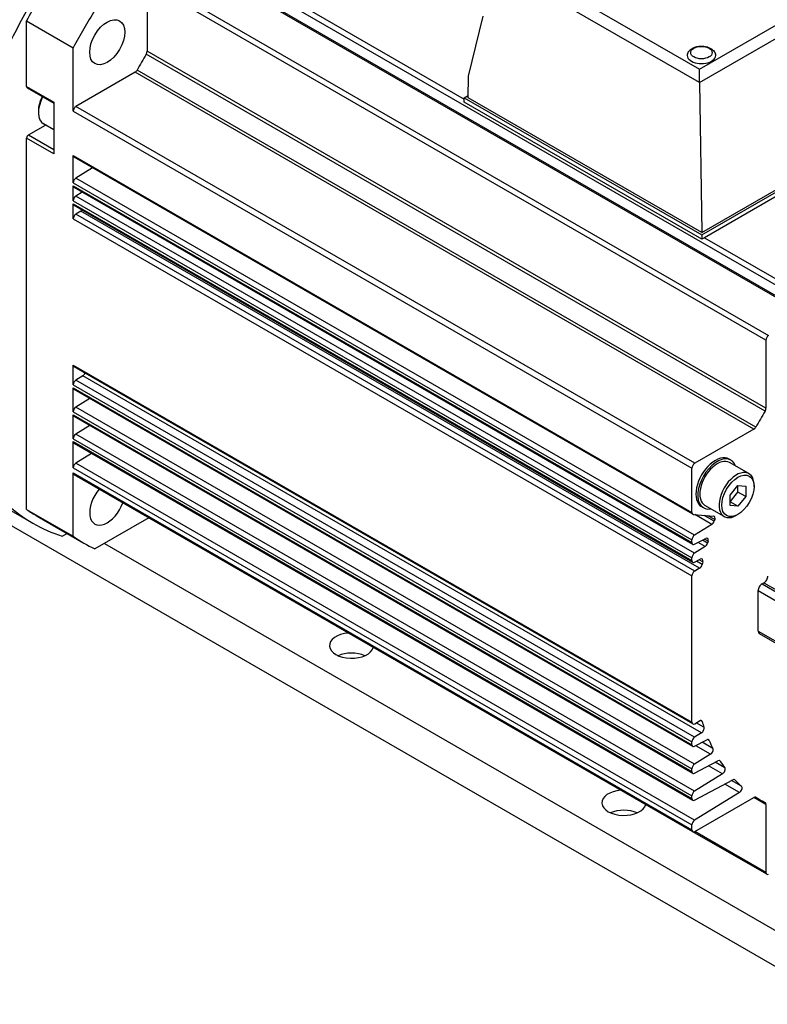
# Model space of a CAD drawing. Extents: x 18241 to 19925, y 5388 to 6587.
# Tile 12 of 23: x 19335 to 19403, y 6371 to 6460. Entities that reach past the tile are written whole.
import ezdxf

# ---------------------------------------------------------------- set-up
doc = ezdxf.new("R2010")
doc.units = 0
doc.header["$LTSCALE"] = 25.4
doc.layers.get('0').update_dxf_attribs({"linetype": 'CONTINUOUS'})

msp = doc.modelspace()

# ---------------------------------------------------------------- linework, layer by layer
for p, q in [((19351.9670491, 6466.641229), (19375.7602106, 6452.9042408)), ((19350.5160147, 6465.8034738), (19406.7310038, 6433.3477347)), ((19406.9060038, 6433.3650698), (19350.6910147, 6465.8208089)), ((19407.9345508, 6433.7568292), (19351.7195617, 6466.2125683)), ((19397.1261163, 6454.4046328), (19377.5520103, 6465.7057481)), ((19378.612509, 6466.3074332), (19397.1260355, 6455.6186436)), ((19397.1260355, 6455.6186436), (19414.7559625, 6465.7972868)), ((19397.1260355, 6454.4156433), (19415.8159766, 6465.2062858)), ((19347.1930966, 6463.8849862), (19403.4080857, 6431.4292471)), ((19346.9456092, 6463.4563255), (19346.9456092, 6457.2546077)), ((19403.1605983, 6431.0005864), (19346.9456092, 6463.4563255)), ((19376.1433862, 6455.0022759), (19377.4733925, 6460.4650107)), ((19335.9854541, 6460.0331927), (19340.2280948, 6457.583703)), ((19335.9854541, 6454.0462024), (19335.9854541, 6460.0331927)), ((19340.2280948, 6451.8212492), (19340.2280948, 6457.583703)), ((19403.0831311, 6424.5464793), (19346.868142, 6457.0022184)), ((19403.1605983, 6424.7988687), (19346.9456092, 6457.2546077)), ((19345.8464273, 6455.3507688), (19340.4755822, 6452.2499099)), ((19402.0614164, 6422.8950297), (19345.8464273, 6455.3507688)), ((19402.2412586, 6423.0883134), (19346.0262695, 6455.5440525)), ((19376.113764, 6453.0255817), (19376.1433862, 6455.0022759)), ((19397.1260355, 6454.4156433), (19397.1260355, 6455.6186436)), ((19335.9854541, 6454.0462024), (19338.4603279, 6452.6173334)), ((19397.1261163, 6454.4046328), (19397.3269674, 6440.778133)), ((19336.0372308, 6453.9317581), (19338.4603279, 6452.5327824)), ((19375.7602106, 6453.0255817), (19376.1168496, 6453.2314873)), ((19338.4603279, 6452.6173334), (19338.4603279, 6447.922478)), ((19396.6905713, 6419.7941708), (19340.4755822, 6452.2499099)), ((19375.7602106, 6452.6173334), (19375.7602106, 6453.0255817)), ((19375.7602106, 6453.0255817), (19397.3269674, 6440.5740088)), ((19397.3269674, 6440.1657605), (19375.7602106, 6452.6173334)), ((19397.3269674, 6440.778133), (19376.113764, 6453.0255817)), ((19337.063792, 6451.8314554), (19337.063792, 6451.6885685)), ((19340.2280948, 6451.8212492), (19396.4430839, 6419.3655101)), ((19397.3269674, 6440.778133), (19416.4188505, 6451.8008368)), ((19397.3269674, 6440.5740088), (19416.7724039, 6451.8008368)), ((19336.1622308, 6449.6575333), (19337.7129298, 6450.5528297)), ((19338.4603279, 6450.1213192), (19337.5297822, 6450.65857)), ((19416.5239348, 6451.2491348), (19397.5754365, 6440.3092142)), ((19336.1622308, 6449.6575333), (19338.4603279, 6448.3307263)), ((19338.4603279, 6447.922478), (19335.9854541, 6449.3513471)), ((19335.9854541, 6415.603473), (19335.9854541, 6449.3513471)), ((19340.2280948, 6445.2990818), (19340.2280948, 6447.7812834)), ((19340.2280948, 6447.7812834), (19396.4430839, 6415.3255443)), ((19396.5155713, 6415.1653223), (19340.3005822, 6447.6210614)), ((19341.9752249, 6446.654206), (19340.466945, 6445.7225818)), ((19340.2280948, 6445.2990818), (19396.4430839, 6412.8433427)), ((19340.2280948, 6443.6660887), (19340.2280948, 6445.0345223)), ((19340.2280948, 6445.0345223), (19396.4430839, 6412.5787832)), ((19396.6819341, 6413.2668427), (19340.466945, 6445.7225818)), ((19396.5155713, 6412.4185613), (19340.3005822, 6444.8743003)), ((19341.04322, 6444.4455382), (19340.466945, 6444.0895886)), ((19340.2280948, 6443.6660887), (19396.4430839, 6411.2103496)), ((19340.2280948, 6442.0232902), (19340.2280948, 6443.4015292)), ((19340.2280948, 6443.4015292), (19396.4430839, 6410.9457901)), ((19396.5155713, 6410.7855681), (19340.3005822, 6443.2413072)), ((19396.6819341, 6411.6338495), (19340.466945, 6444.0895886)), ((19340.9132686, 6442.7046493), (19340.4755822, 6442.4519509)), ((19396.6905713, 6409.9962119), (19340.4755822, 6442.4519509)), ((19397.1282577, 6410.2489102), (19340.9132686, 6442.7046493)), ((19340.2280948, 6442.0232902), (19396.4430839, 6409.5675511)), ((19397.3269674, 6440.5740088), (19397.3269674, 6440.1657605)), ((19397.5754365, 6440.3092142), (19397.3269674, 6440.1657605)), ((19397.5754365, 6440.3092142), (19408.1820382, 6434.1854899)), ((19403.1605983, 6431.0005864), (19403.1605983, 6424.7988687)), ((19340.2280948, 6426.9279087), (19340.2280948, 6428.714396)), ((19340.2280948, 6428.714396), (19396.4430839, 6396.2586569)), ((19396.5155713, 6396.0984349), (19340.3005822, 6428.554174)), ((19341.092893, 6427.7380401), (19340.466945, 6427.3514087)), ((19396.6819341, 6394.8956696), (19340.466945, 6427.3514087)), ((19397.3078821, 6395.282301), (19341.092893, 6427.7380401)), ((19340.2280948, 6426.9279087), (19396.4430839, 6394.4721696)), ((19340.2280948, 6424.478419), (19340.2280948, 6426.6633493)), ((19340.2280948, 6426.6633493), (19396.4430839, 6394.2076102)), ((19396.5155713, 6394.0473882), (19340.3005822, 6426.5031273)), ((19341.7264672, 6425.6798922), (19340.466945, 6424.9019189)), ((19318.0772445, 6425.0211427), (19336.5736576, 6414.3422337)), ((19340.2280948, 6424.478419), (19396.4430839, 6392.0226799)), ((19396.6819341, 6392.4461798), (19340.466945, 6424.9019189)), ((19340.2280948, 6422.0289293), (19340.2280948, 6424.2138595)), ((19340.2280948, 6424.2138595), (19396.4430839, 6391.7581204)), ((19396.5155713, 6391.5978984), (19340.3005822, 6424.0536375)), ((19341.7264672, 6423.2304024), (19340.466945, 6422.4524292)), ((19402.0614164, 6422.8950297), (19396.6905713, 6419.7941708)), ((19340.2280948, 6422.0289293), (19396.4430839, 6389.5731902)), ((19340.2280948, 6419.3753154), (19340.2280948, 6421.7643698)), ((19340.2280948, 6421.7643698), (19396.4430839, 6389.3086307)), ((19396.6819341, 6389.9966901), (19340.466945, 6422.4524292)), ((19396.5155713, 6389.1484087), (19340.3005822, 6421.6041478)), ((19341.897279, 6420.6822944), (19340.466945, 6419.7988153)), ((19399.991181, 6420.0812922), (19399.8144043, 6420.1833543)), ((19340.2280948, 6419.3753154), (19396.4430839, 6386.9195763)), ((19396.6819341, 6387.3430762), (19340.466945, 6419.7988153)), ((19396.4430839, 6415.3255443), (19396.4430839, 6419.3655101)), ((19401.6162702, 6418.8543713), (19399.866181, 6419.8647858)), ((19340.2280948, 6413.1539832), (19340.2280948, 6418.916437)), ((19340.2280948, 6418.916437), (19396.4430839, 6386.4606979)), ((19396.5155713, 6386.3004759), (19340.3005822, 6418.756215)), ((19399.9079072, 6416.8975269), (19400.6150139, 6417.7771798)), ((19400.6150139, 6417.1794628), (19400.6150139, 6417.7771798)), ((19400.6150139, 6417.7771798), (19401.3221207, 6417.7140235)), ((19401.3221207, 6417.7140235), (19401.3221207, 6416.7712145)), ((19402.0822605, 6417.6814859), (19402.0822605, 6417.8243728)), ((19399.9079072, 6416.29981), (19400.6150139, 6417.1794628)), ((19399.9079072, 6415.9547179), (19399.9079072, 6416.8975269)), ((19401.3221207, 6416.7712145), (19400.6150139, 6417.1794628)), ((19401.3221207, 6416.7712145), (19400.6150139, 6415.8915617)), ((19335.9854541, 6415.603473), (19340.2280948, 6413.1539832)), ((19397.491181, 6415.7511652), (19397.3144043, 6415.8532273)), ((19399.3662702, 6414.957257), (19397.616181, 6415.9676715)), ((19400.6150139, 6415.8915617), (19399.9079072, 6416.29981)), ((19400.6150139, 6415.8915617), (19399.9079072, 6415.9547179)), ((19336.9486576, 6414.9917527), (19341.1912983, 6412.542263)), ((19347.090584, 6414.8360056), (19342.2026652, 6412.0139644)), ((19396.5668276, 6415.1495004), (19398.4165323, 6414.9842914)), ((19398.2522832, 6414.2368054), (19396.6905961, 6415.1384458)), ((19398.4675152, 6414.5248357), (19397.5354034, 6415.0629907)), ((19398.5160909, 6414.6710712), (19397.8925113, 6415.0310951)), ((19400.6150139, 6415.1401403), (19400.4912702, 6415.0686969)), ((19464.855665, 6338.9201845), (19334.0409105, 6414.4461182)), ((19398.2522832, 6414.2368054), (19396.6819341, 6413.2668427)), ((19339.2360227, 6413.1589106), (19339.679628, 6413.4150262)), ((19396.4430839, 6412.5787832), (19396.4430839, 6412.8433427)), ((19396.6819341, 6412.4310838), (19397.6879076, 6412.9713189)), ((19397.860751, 6412.5358919), (19397.3867207, 6412.8095734)), ((19397.9096479, 6412.7093301), (19397.5676907, 6412.9067592)), ((19343.0565219, 6412.5069388), (19464.855665, 6342.1861708)), ((19397.6384402, 6412.2246578), (19396.6819341, 6411.6338495)), ((19397.6384402, 6412.2246578), (19396.9922537, 6412.5977338)), ((19396.4430839, 6410.9457901), (19396.4430839, 6411.2103496)), ((19396.6819341, 6410.7980906), (19397.194533, 6411.0733701)), ((19397.421963, 6410.8332692), (19397.0969052, 6411.0209414)), ((19397.1282577, 6410.2489102), (19396.6905713, 6409.9962119)), ((19397.3649894, 6410.5880295), (19396.8473189, 6410.8869067)), ((19396.4430839, 6396.2586569), (19396.4430839, 6409.5675511)), ((19402.807045, 6408.8327042), (19402.9838216, 6408.9347663)), ((19402.807045, 6408.8327042), (19418.3633941, 6399.8512418)), ((19402.9838216, 6408.9347663), (19405.4581644, 6407.5062038)), ((19402.4534916, 6404.5460972), (19402.4534916, 6408.2203318)), ((19402.4534916, 6408.2203318), (19418.0098407, 6399.2388694)), ((19402.4534916, 6404.5460972), (19418.0098407, 6395.5646348)), ((19402.557045, 6404.3172086), (19418.1133941, 6395.3357462)), ((19396.6905713, 6396.11577), (19397.1282577, 6396.3684684)), ((19397.5340049, 6395.7889164), (19396.8292246, 6396.1958215)), ((19397.3649895, 6396.3027028), (19397.2004246, 6396.3977144)), ((19397.3078821, 6395.282301), (19396.6819341, 6394.8956696)), ((19396.4430839, 6394.2076102), (19396.4430839, 6394.4721696)), ((19396.6819341, 6394.0599107), (19397.7802383, 6394.64973)), ((19398.1303922, 6393.3408537), (19396.7871146, 6394.1163954)), ((19398.3470297, 6393.8698582), (19397.3740613, 6394.4316018)), ((19398.0009138, 6394.599028), (19397.8646908, 6394.6776764)), ((19398.1303922, 6393.3408537), (19396.6819341, 6392.4461798)), ((19396.6819341, 6391.6104209), (19398.7989024, 6392.7472905)), ((19399.2195147, 6391.5640859), (19397.9550554, 6392.2941218)), ((19399.4235923, 6392.1135802), (19398.5538818, 6392.6157078)), ((19399.0078305, 6392.7185278), (19398.9082284, 6392.7760331)), ((19396.4430839, 6391.7581204), (19396.4430839, 6392.0226799)), ((19399.2195147, 6391.5640859), (19396.6819341, 6389.9966901)), ((19396.6819341, 6389.1609312), (19400.1474192, 6391.0219911)), ((19400.754749, 6389.8587452), (19399.4182194, 6390.6303909)), ((19400.9411221, 6390.4279058), (19400.0255209, 6390.9565284)), ((19400.3407963, 6391.0131245), (19400.2817514, 6391.0472141)), ((19396.4430839, 6389.3086307), (19396.4430839, 6389.5731902)), ((19400.754749, 6389.8587452), (19396.6819341, 6387.3430762)), ((19396.6905713, 6386.317811), (19402.0614164, 6389.4186699)), ((19403.1605983, 6388.7840569), (19402.0614164, 6389.4186699)), ((19402.6562874, 6389.1797906), (19402.185097, 6389.4518325)), ((19402.2412582, 6389.4330504), (19402.2314368, 6389.4387208)), ((19403.1605983, 6388.7840569), (19403.1605983, 6382.5823391)), ((19396.4430839, 6386.4606979), (19396.4430839, 6386.9195763)), ((19403.2330857, 6382.4221172), (19396.5155713, 6386.3004759)), ((19403.1605983, 6382.5823391), (19396.6905713, 6386.317811))]:
    msp.add_line(p, q)
for centre, major_axis, ratio, start_param, end_param in [((19357.1986576, 6450.0657816), (-20.625, -35.7235479), 0.5773502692, 4.5904302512, 4.8343477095), ((19357.1986576, 6450.0657816), (20.25, 35.0740289), 0.5773502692, 1.5220221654, 1.6195704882), ((19361.4412983, 6447.6162918), (20.25, 35.0740289), 0.5773502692, 1.5220221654, 1.6195704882), ((19361.4412983, 6447.6162918), (-15, -25.9807621), 0.5773502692, 4.684322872, 4.7404550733), ((19346.6981219, 6457.1117208), (-0.175, -0.3031089), 0.5773502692, 1.5427302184, 2.3561944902), ((19397.3057542, 6456.891693), (1.3, 0), 0.5773502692, 2.8661195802, 6.5586583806), ((19345.8464273, 6455.6365426), (-0.175, -0.3031089), 0.5773502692, 0.7853981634, 1.5988637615), ((19336.1622308, 6454.1482645), (-0.125, -0.2165064), 0.5773502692, 5.4977871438, 6.2831853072), ((19397.6566888, 6454.6998984), (0.3545785, 0.6611578), 0.5971344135, 2.30257268, 2.3200259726), ((19338.6547822, 6452.6071272), (-1.125, -1.9485572), 0.5773502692, 4.784278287, 6.2831853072), ((19338.5310385, 6452.6785706), (1.0375, 1.7970027), 0.5773502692, 1.6487604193, 2.3561944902), ((19340.4755822, 6451.9641361), (-0.175, -0.3031089), 0.5773502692, 3.926990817, 5.4977871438), ((19336.1622308, 6449.4534091), (0.125, 0.2165064), 0.5773502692, 0.7853981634, 2.3561944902), ((19340.4755822, 6447.9241703), (-0.175, -0.3031089), 0.5773502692, 5.4977871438, 6.2831853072), ((19340.4755822, 6445.4419687), (-0.175, -0.3031089), 0.5773502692, 3.961897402, 5.4977871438), ((19340.4755822, 6445.1774092), (-0.175, -0.3031089), 0.5773502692, 5.4977871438, 6.2831853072), ((19340.4755822, 6443.8089756), (-0.175, -0.3031089), 0.5773502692, 3.961897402, 5.4977871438), ((19340.4755822, 6443.5444161), (-0.175, -0.3031089), 0.5773502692, 5.4977871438, 6.2831853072), ((19340.4755822, 6442.1661771), (-0.175, -0.3031089), 0.5773502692, 3.926990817, 5.4977871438), ((19340.9132686, 6442.9904231), (-0.175, -0.3031089), 0.5773502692, 0.7853981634, 1.3134767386), ((19403.4080857, 6431.1434733), (-0.175, -0.3031089), 0.5773502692, 3.926990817, 5.4977871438), ((19340.4755822, 6428.8572829), (-0.175, -0.3031089), 0.5773502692, 5.4977871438, 6.2831853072), ((19340.4755822, 6427.0707956), (-0.175, -0.3031089), 0.5773502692, 3.961897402, 5.4977871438), ((19341.0842558, 6428.0186531), (-0.175, -0.3031089), 0.5773502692, 0.8203047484, 1.7778084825), ((19340.4755822, 6426.8062362), (-0.175, -0.3031089), 0.5773502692, 5.4977871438, 6.2831853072), ((19340.4755822, 6424.6213059), (-0.175, -0.3031089), 0.5773502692, 3.961897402, 5.4977871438), ((19417.6562874, 6415.1605527), (-15, -25.9807621), 0.5773502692, 4.684322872, 4.7404550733), ((19402.913111, 6424.6559818), (-0.175, -0.3031089), 0.5773502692, 1.5427302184, 2.3561944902), ((19340.4755822, 6424.3567464), (-0.175, -0.3031089), 0.5773502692, 5.4977871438, 6.2831853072), ((19402.0614164, 6423.1808035), (-0.175, -0.3031089), 0.5773502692, 0.7853981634, 1.5988637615), ((19340.4755822, 6422.1718162), (-0.175, -0.3031089), 0.5773502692, 3.961897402, 5.4977871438), ((19340.4755822, 6421.9072567), (-0.175, -0.3031089), 0.5773502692, 5.4977871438, 6.2831853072), ((19398.5644043, 6418.0182908), (-1.25, -2.1650635), 0.5773502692, 3.1415926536, 6.2831853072), ((19398.741181, 6417.9162287), (-1.25, -2.1650635), 0.5773502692, 2.6905658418, 6.734212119), ((19398.741181, 6417.9162287), (-1.125, -1.9485572), 0.5773502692, 3.1415926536, 6.2831853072), ((19340.4755822, 6419.5182023), (-0.175, -0.3031089), 0.5773502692, 3.961897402, 5.4977871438), ((19396.6905713, 6419.508397), (-0.175, -0.3031089), 0.5773502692, 3.926990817, 5.4977871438), ((19400.4912702, 6416.9058142), (-1.125, -1.9485572), 0.5773502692, 2.3561944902, 7.0685834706), ((19340.4755822, 6419.0593239), (-0.175, -0.3031089), 0.5773502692, 5.4977871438, 6.2831853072), ((19343.3162983, 6416.2228709), (-1.125, -1.9485572), 0.5773502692, 4.402528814, 8.1638418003), ((19357.1986576, 6450.0657816), (-20.625, -35.7235479), 0.5773502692, 6.161226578, 6.4051440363), ((19357.1986576, 6450.0657816), (-20.25, -35.0740289), 0.5773502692, 6.2344111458, 6.2831853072), ((19396.6905713, 6415.4684312), (-0.175, -0.3031089), 0.5773502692, 5.4977871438, 6.544984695), ((19398.2927886, 6414.6653606), (0.175, 0.3031089), 0.5773502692, 5.052013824, 6.544984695), ((19417.6562874, 6415.1605527), (-15, -25.9807621), 0.5773502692, 5.052013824, 5.0573547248), ((19398.243646, 6414.5174184), (-0.175, -0.3031089), 0.5773502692, 0.8203047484, 1.9157638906), ((19361.4412983, 6447.6162918), (-20.25, -35.0740289), 0.5773502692, 6.2344111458, 6.3319594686), ((19396.6905713, 6412.9862296), (-0.175, -0.3031089), 0.5773502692, 3.961897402, 5.4977871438), ((19397.6792704, 6412.6807325), (0.175, 0.3031089), 0.5773502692, 5.1237654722, 7.0336768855), ((19396.6905713, 6412.7216701), (-0.175, -0.3031089), 0.5773502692, 5.4977871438, 7.0336768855), ((19397.6298031, 6412.5052708), (-0.175, -0.3031089), 0.5773502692, 0.8203047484, 1.9885332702), ((19417.6562874, 6415.1605527), (-15, -25.9807621), 0.5773502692, 5.1237654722, 5.1301259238), ((19396.6905713, 6411.3532365), (-0.175, -0.3031089), 0.5773502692, 3.961897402, 5.4977871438), ((19397.1858958, 6410.7827837), (0.175, 0.3031089), 0.5773502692, 5.1928159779, 7.0336768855), ((19396.6905713, 6411.088677), (-0.175, -0.3031089), 0.5773502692, 5.4977871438, 7.0336768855), ((19397.1282577, 6410.534684), (-0.175, -0.3031089), 0.5773502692, 0.7853981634, 2.0602953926), ((19417.6562874, 6415.1605527), (-15, -25.9807621), 0.5773502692, 5.1928145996, 5.2018901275), ((19396.6905713, 6409.710438), (-0.175, -0.3031089), 0.5773502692, 3.926990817, 5.4977871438), ((19402.9838216, 6409.3430146), (0.25, 0.4330127), 0.5773502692, 3.926990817, 5.4977871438), ((19402.807045, 6408.4244559), (0.25, 0.4330127), 0.5773502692, 0.7853981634, 2.3561944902), ((19365.5071622, 6403.2192902), (2, 0), 0.5773502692, 1.7095488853, 6.1444327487), ((19402.807045, 6404.7502213), (-0.25, -0.4330127), 0.5773502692, 5.4977871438, 6.2831853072), ((19365.5071622, 6401.3821729), (-2, 0), 0.5773502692, 4.0614168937, 5.3633610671), ((19396.6905713, 6396.4015438), (-0.175, -0.3031089), 0.5773502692, 5.4977871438, 7.0685834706), ((19397.1282577, 6396.0826946), (0.175, 0.3031089), 0.5773502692, 5.793684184, 7.0685834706), ((19397.2992449, 6395.562914), (-0.175, -0.3031089), 0.5773502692, 0.8203047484, 2.678292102), ((19417.6562874, 6415.1605527), (-15, -25.9807621), 0.5773502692, 5.793684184, 5.8198847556), ((19396.6905713, 6394.6150566), (-0.175, -0.3031089), 0.5773502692, 3.961897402, 5.4977871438), ((19396.6905713, 6394.3504971), (-0.175, -0.3031089), 0.5773502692, 5.4977871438, 7.0336768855), ((19397.7716011, 6394.3591436), (0.175, 0.3031089), 0.5773502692, 5.883413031, 7.0336768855), ((19417.6562874, 6415.1605527), (-15, -25.9807621), 0.5773502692, 5.883413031, 5.9247029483), ((19398.121755, 6393.6214668), (0.175, 0.3031089), 0.5773502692, 3.961897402, 5.9247029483), ((19396.6905713, 6392.1655668), (-0.175, -0.3031089), 0.5773502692, 3.961897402, 5.4977871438), ((19398.7902652, 6392.4567041), (0.175, 0.3031089), 0.5773502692, 5.99461975, 7.0336768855), ((19417.6562874, 6415.1605527), (-15, -25.9807621), 0.5773502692, 5.99461975, 6.0342977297), ((19396.6905713, 6391.9010073), (-0.175, -0.3031089), 0.5773502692, 5.4977871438, 7.0336768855), ((19399.2108775, 6391.8446989), (0.175, 0.3031089), 0.5773502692, 3.961897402, 6.0342977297), ((19400.138782, 6390.7314047), (0.175, 0.3031089), 0.5773502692, 6.1136749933, 7.0336768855), ((19417.6562874, 6415.1605527), (-15, -25.9807621), 0.5773502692, 6.1136763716, 6.1610939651), ((19400.7461118, 6390.1393583), (0.175, 0.3031089), 0.5773502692, 3.961897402, 6.1610939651), ((19390.2558996, 6388.9306001), (2, 0), 0.5773502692, 1.7095488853, 6.1444327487), ((19396.6905713, 6389.7160771), (-0.175, -0.3031089), 0.5773502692, 3.961897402, 5.4977871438), ((19396.6905713, 6389.4515176), (-0.175, -0.3031089), 0.5773502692, 5.4977871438, 7.0336768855), ((19402.0614164, 6389.1328961), (0.175, 0.3031089), 0.5773502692, 6.2551205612, 7.0685834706), ((19417.6562874, 6415.1605527), (-15, -25.9807621), 0.5773502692, 6.2551191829, 6.3112514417), ((19402.913111, 6388.64117), (0.175, 0.3031089), 0.5773502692, 5.4977871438, 6.3112491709), ((19390.2558996, 6387.0934828), (-2, 0), 0.5773502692, 4.0614168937, 5.3633610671), ((19396.6905713, 6387.0624632), (-0.175, -0.3031089), 0.5773502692, 3.961897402, 5.4977871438), ((19396.6905713, 6386.6035848), (-0.175, -0.3031089), 0.5773502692, 5.4977871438, 7.0685834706), ((19403.4080857, 6382.725226), (-0.175, -0.3031089), 0.5773502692, 5.4977871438, 7.0685834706)]:
    msp.add_ellipse(centre, major_axis=major_axis, ratio=ratio, start_param=start_param, end_param=end_param)
for centre, major_axis in [((19343.3162983, 6458.0807654), (1.125, 1.9485572)), ((19397.3057542, 6457.136642), (0.975, 0)), ((19400.6150139, 6416.8343707), (1.0375, 1.7970027))]:
    msp.add_ellipse(centre, major_axis=major_axis, ratio=0.5773502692)
msp.add_open_spline([(19396.0547686, 6457.0958457), (19396.0991718, 6457.1865421), (19396.1576135, 6457.2647933), (19396.30594, 6457.4164511), (19396.4000779, 6457.4831497), (19396.6220384, 6457.6028407), (19396.7532608, 6457.6493149), (19397.0288259, 6457.7120516), (19397.1735309, 6457.7271306), (19397.4610642, 6457.7252993), (19397.6038032, 6457.7087596), (19397.8809155, 6457.6423928), (19398.0152876, 6457.5924687), (19398.2597178, 6457.4528276), (19398.3717996, 6457.3644306), (19398.4982325, 6457.2004312), (19398.5300679, 6457.1503248), (19398.5567398, 6457.0958457)], degree=3, knots=[5.7732602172, 5.7732602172, 5.7732602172, 5.7732602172, 6.011822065, 6.011822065, 6.3172988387, 6.3172988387, 6.6929754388, 6.6929754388, 7.0796144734, 7.0796144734, 7.461796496, 7.461796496, 7.84870745, 7.84870745, 8.220608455, 8.220608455, 8.3639067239, 8.3639067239, 8.3639067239, 8.3639067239])

doc.saveas('drawing.dxf')
